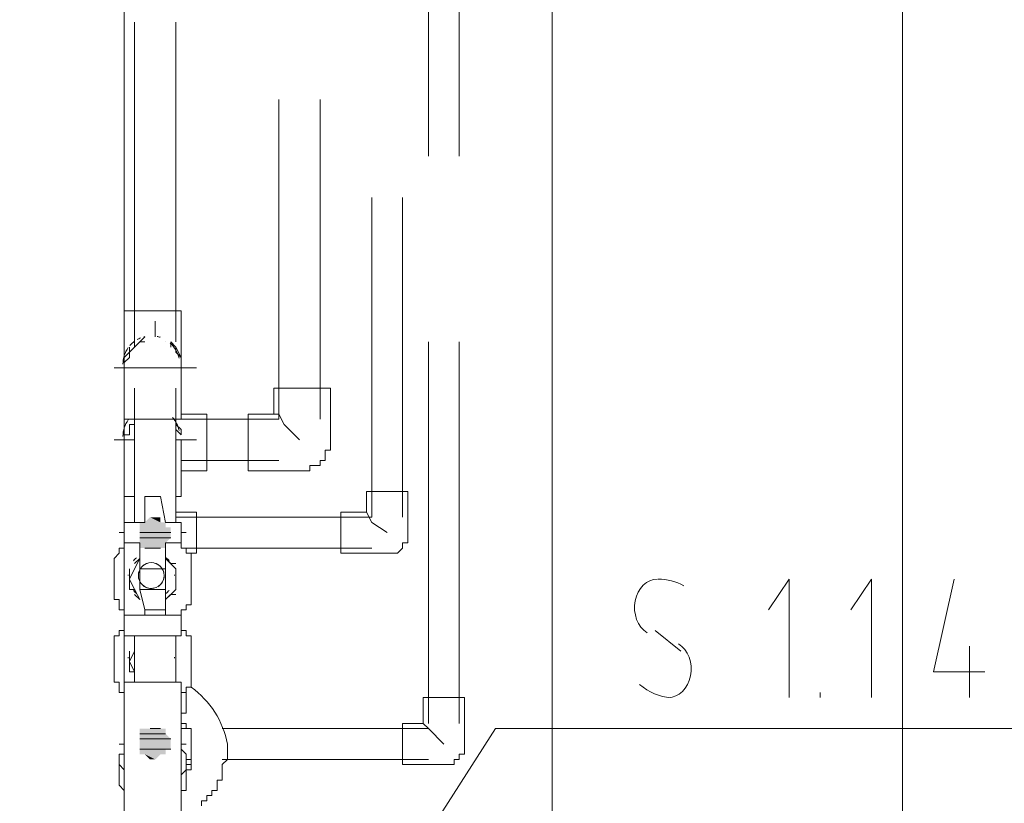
# Model space of a CAD drawing. Header units: millimetres. Extents: x 413 to 305578, y 115 to 38116.
# Tile 15 of 194: x 13291 to 14051, y 17275 to 17880. Entities that reach past the tile are written whole.
import ezdxf

# ---------------------------------------------------------------- set-up
doc = ezdxf.new("R2010")
doc.units = ezdxf.units.MM
for name, color, linetype in [('PDF _0', 1, 'Continuous'), ('PDF _PD-Socket Text', 1, 'Continuous'), ('PDF$_59-60$-$Floor$Plan$-$В_Этаж$00_Сводный$P-PIPE', 3, 'Continuous')]:
    doc.layers.add(name, color=color, linetype=linetype)
for name, color, linetype, true_color in [('PDF$_59-60$-$Floor$Plan$-$В_Этаж$00_Сводный$A-DETL-MBND', 7, 'Continuous', 0xdd3700), ('PDF$_59-60$-$Floor$Plan$-$В_Этаж$00_Сводный$P-PIPE-CNTR', 150, 'Continuous', 0x007fff), ('PDF$_V$line_ifc_RVT-1-В_Этаж$00_Сводный$A-WALL', 7, 'Continuous', 0xbababa), ('PDF$_V$line_ifc_RVT-1-В_Этаж$00_Сводный$I-FURN', 7, 'Continuous', 0xdcdcdc)]:
    doc.layers.add(name, color=color, linetype=linetype, true_color=true_color)

msp = doc.modelspace()

# ---------------------------------------------------------------- linework, layer by layer
at = {"layer": 'PDF _0', "lineweight": 0}
msp.add_lwpolyline([(13466.81, 17034.86), (13657.73, 17333.17), (13757.16, 17333.17), (14532.77, 17333.17)], dxfattribs=at)
at = {"layer": 'PDF _PD-Socket Text', "lineweight": 0}
for points in [[(13884.44, 17357.04), (13884.44, 17448.52), (13868.53, 17424.65)], [(13948.08, 17357.04), (13948.08, 17448.52), (13932.17, 17424.65)], [(14011.72, 17448.52), (13995.81, 17376.92), (14035.59, 17376.92)], [(13781.03, 17408.74), (13800.92, 17392.83)], [(14023.65, 17396.81), (14023.65, 17357.04)], [(13908.31, 17357.04), (13908.31, 17361.01)], [(13971.95, 17357.04), (13971.95, 17361.01)]]:
    msp.add_lwpolyline(points, dxfattribs=at)
msp.add_arc((13782.8, 17405.23), 43.29, 61.85237, 89.07636, dxfattribs=at)
for points in [[(13782.94, 17448.52), (13774.67, 17448.47), (13767.51, 17441.52), (13765.6, 17431.68)], [(13765.6, 17431.68), (13763.7, 17421.85), (13767.55, 17411.7), (13774.92, 17407.13)], [(13808.39, 17373.87), (13810.3, 17383.7), (13806.44, 17393.85), (13799.07, 17398.42)], [(13791.05, 17357.04), (13799.32, 17357.08), (13806.48, 17364.04), (13808.39, 17373.87)], [(13769, 17367.22), (13776.12, 17361.03), (13784.48, 17357.52), (13793.11, 17357.08)]]:
    msp.add_open_spline(points, degree=3, dxfattribs=at)
at = {"layer": 'PDF$_59-60$-$Floor$Plan$-$В_Этаж$00_Сводный$A-DETL-MBND', "color": 220, "lineweight": 0, "true_color": 0xff00bf}
for points in [[(13606.02, 18053.09), (13606.02, 17774.67)], [(13629.89, 17774.67), (13629.89, 18053.09)], [(13606.02, 17631.48), (13606.02, 17337.15)], [(13629.89, 17337.15), (13629.89, 17631.48)], [(13617.95, 17321.24), (13606.02, 17333.17), (13602.04, 17337.15)], [(13419.08, 17333.17), (13415.1, 17333.17)], [(13606.02, 17333.17), (13446.92, 17333.17)], [(13419.08, 17309.31), (13423.06, 17309.31)], [(13419.08, 17305.33), (13423.06, 17305.33)], [(13446.92, 17309.31), (13606.02, 17309.31)]]:
    msp.add_lwpolyline(points, dxfattribs=at)
at = {"layer": 'PDF$_59-60$-$Floor$Plan$-$В_Этаж$00_Сводный$A-DETL-MBND', "color": 5, "lineweight": 0}
for points in [[(13379.31, 17878.08), (13379.31, 17631.48), (13379.31, 17627.5), (13383.28, 17631.48)], [(13411.13, 17631.48), (13411.13, 17878.08)], [(13407.15, 17627.5), (13407.15, 17631.48), (13411.13, 17627.5), (13411.13, 17623.53), (13415.1, 17619.55), (13415.1, 17611.59), (13415.1, 17655.34), (13395.22, 17655.34), (13371.35, 17655.34), (13371.35, 17611.59), (13371.35, 17615.57), (13375.33, 17619.55), (13375.33, 17623.53), (13375.33, 17627.5)], [(13387.26, 17631.48), (13383.28, 17631.48), (13387.26, 17635.46)], [(13387.26, 17635.46), (13387.26, 17635.46)], [(13399.19, 17635.46), (13399.19, 17635.46)], [(13399.19, 17635.46), (13399.19, 17635.46)], [(13403.17, 17631.48), (13403.17, 17631.48)], [(13379.31, 17627.5), (13371.35, 17619.55), (13371.35, 17611.59)], [(13415.1, 17619.55), (13411.13, 17627.5)]]:
    msp.add_lwpolyline(points, dxfattribs=at)
at = {"layer": 'PDF$_59-60$-$Floor$Plan$-$В_Этаж$00_Сводный$A-DETL-MBND', "color": 1, "lineweight": 0}
for points in [[(13490.68, 17818.42), (13490.68, 17571.82), (13411.13, 17571.82)], [(13522.5, 17571.82), (13522.5, 17818.42)], [(13415.1, 17532.04), (13434.99, 17532.04), (13434.99, 17555.91), (13434.99, 17575.8), (13415.1, 17575.8)], [(13506.59, 17555.91), (13494.65, 17567.84), (13490.68, 17575.8), (13486.7, 17575.8)], [(13375.33, 17567.84), (13375.33, 17563.86), (13375.33, 17559.89), (13371.35, 17559.89), (13371.35, 17555.91), (13371.35, 17559.89), (13375.33, 17559.89), (13375.33, 17563.86), (13375.33, 17567.84), (13379.31, 17567.84)], [(13411.13, 17563.86), (13415.1, 17559.89), (13415.1, 17563.86), (13411.13, 17567.84)], [(13411.13, 17567.84), (13411.13, 17567.84)], [(13415.1, 17559.89), (13415.1, 17559.89)], [(13415.1, 17540), (13490.68, 17540)]]:
    msp.add_lwpolyline(points, dxfattribs=at)
at = {"layer": 'PDF$_59-60$-$Floor$Plan$-$В_Этаж$00_Сводный$A-DETL-MBND', "color": 150, "lineweight": 0, "true_color": 0x007fff}
for points in [[(13562.27, 17742.85), (13562.27, 17496.25), (13411.13, 17496.25)], [(13586.13, 17496.25), (13586.13, 17742.85)], [(13423.06, 17468.4), (13427.04, 17468.4), (13427.04, 17484.31), (13427.04, 17500.22), (13411.13, 17500.22)], [(13574.2, 17484.31), (13562.27, 17492.27), (13558.29, 17500.22)], [(13419.08, 17472.38), (13562.27, 17472.38)]]:
    msp.add_lwpolyline(points, dxfattribs=at)
at = {"layer": 'PDF$_59-60$-$Floor$Plan$-$В_Этаж$00_Сводный$A-DETL-MBND', "color": 1, "lineweight": 0}
msp.add_lwpolyline([(13530.45, 17595.68), (13486.7, 17595.68), (13486.7, 17575.8), (13466.81, 17575.8), (13466.81, 17532.04), (13506.59, 17532.04), (13510.56, 17532.04), (13514.54, 17532.04), (13514.54, 17536.02), (13518.52, 17536.02), (13522.5, 17536.02), (13522.5, 17540), (13526.47, 17540), (13526.47, 17543.98), (13526.47, 17547.95), (13530.45, 17547.95), (13530.45, 17551.93), (13530.45, 17555.91)], close=True, dxfattribs=at)
at = {"layer": 'PDF$_59-60$-$Floor$Plan$-$В_Этаж$00_Сводный$A-DETL-MBND', "color": 150, "lineweight": 0, "true_color": 0x007fff}
msp.add_lwpolyline([(13590.11, 17516.13), (13558.29, 17516.13), (13558.29, 17500.22), (13538.4, 17500.22), (13538.4, 17468.4), (13574.2, 17468.4), (13578.18, 17468.4), (13582.16, 17468.4), (13586.13, 17472.38), (13586.13, 17476.36), (13590.11, 17476.36), (13590.11, 17480.34), (13590.11, 17484.31)], close=True, dxfattribs=at)
at = {"layer": 'PDF$_59-60$-$Floor$Plan$-$В_Этаж$00_Сводный$A-DETL-MBND', "color": 220, "lineweight": 0, "true_color": 0xff00bf}
msp.add_lwpolyline([(13633.86, 17357.04), (13602.04, 17357.04), (13602.04, 17337.15), (13586.13, 17337.15), (13586.13, 17305.33), (13617.95, 17305.33), (13621.93, 17305.33), (13625.91, 17305.33), (13625.91, 17309.31), (13629.89, 17309.31), (13629.89, 17313.28), (13633.86, 17313.28), (13633.86, 17317.26), (13633.86, 17321.24)], close=True, dxfattribs=at)
at = {"layer": 'PDF$_59-60$-$Floor$Plan$-$В_Этаж$00_Сводный$P-PIPE', "color": 5, "lineweight": 0}
for points in [[(13415.1, 17571.82), (13415.1, 17611.59), (13371.35, 17611.59), (13371.35, 17571.82), (13395.22, 17571.82)], [(13387.26, 17512.16), (13399.19, 17512.16)], [(13371.35, 17368.97), (13371.35, 17265.55), (13415.1, 17265.55), (13415.1, 17368.97)]]:
    msp.add_lwpolyline(points, close=True, dxfattribs=at)
for points in [[(13379.31, 17595.68), (13379.31, 17492.27)], [(13411.13, 17492.27), (13411.13, 17595.68)], [(13387.26, 17512.16), (13387.26, 17492.27), (13371.35, 17492.27), (13371.35, 17476.36), (13371.35, 17472.38), (13367.37, 17472.38), (13367.37, 17468.4), (13363.4, 17464.43), (13363.4, 17460.45), (13363.4, 17456.47), (13363.4, 17440.56), (13363.4, 17436.58), (13363.4, 17432.61), (13367.37, 17432.61), (13367.37, 17428.63), (13367.37, 17424.65), (13371.35, 17424.65), (13371.35, 17420.67), (13371.35, 17404.77), (13415.1, 17404.77), (13415.1, 17420.67), (13415.1, 17424.65), (13419.08, 17424.65), (13419.08, 17428.63), (13423.06, 17428.63), (13423.06, 17432.61), (13423.06, 17436.58), (13423.06, 17440.56), (13423.06, 17456.47), (13423.06, 17460.45), (13423.06, 17464.43), (13423.06, 17468.4), (13419.08, 17468.4), (13419.08, 17472.38), (13415.1, 17472.38), (13415.1, 17476.36), (13415.1, 17492.27), (13403.17, 17492.27), (13399.19, 17512.16)], [(13387.26, 17512.16), (13387.26, 17512.16)], [(13399.19, 17512.16), (13399.19, 17512.16)], [(13371.35, 17476.36), (13383.28, 17476.36), (13383.28, 17456.47), (13403.17, 17456.47)], [(13403.17, 17420.67), (13403.17, 17424.65), (13403.17, 17440.56), (13403.17, 17456.47), (13403.17, 17476.36), (13415.1, 17476.36)], [(13379.31, 17460.45), (13383.28, 17464.43), (13379.31, 17456.47), (13375.33, 17448.52), (13379.31, 17440.56), (13383.28, 17432.61), (13379.31, 17436.58)], [(13411.13, 17436.58), (13407.15, 17436.58), (13403.17, 17432.61), (13411.13, 17440.56), (13411.13, 17448.52), (13411.13, 17456.47), (13403.17, 17464.43), (13407.15, 17460.45), (13411.13, 17460.45)], [(13375.33, 17456.47), (13375.33, 17456.47)], [(13379.31, 17460.45), (13379.31, 17460.45)], [(13383.28, 17456.47), (13383.28, 17440.56), (13403.17, 17440.56)], [(13411.13, 17456.47), (13411.13, 17440.56)], [(13411.13, 17456.47), (13411.13, 17456.47)], [(13379.31, 17436.58), (13379.31, 17436.58)], [(13383.28, 17440.56), (13387.26, 17424.65)], [(13411.13, 17440.56), (13411.13, 17440.56)], [(13415.1, 17420.67), (13403.17, 17420.67), (13387.26, 17420.67), (13371.35, 17420.67)], [(13387.26, 17420.67), (13387.26, 17424.65), (13403.17, 17424.65)], [(13379.31, 17404.77), (13379.31, 17368.97)], [(13411.13, 17368.97), (13411.13, 17404.77)], [(13371.35, 17329.19), (13371.35, 17309.31)], [(13415.1, 17309.31), (13415.1, 17329.19)], [(13371.35, 17317.26), (13371.35, 17313.28), (13367.37, 17313.28), (13367.37, 17309.31), (13367.37, 17305.33), (13367.37, 17293.4), (13367.37, 17289.42), (13371.35, 17285.44)], [(13415.1, 17285.44), (13419.08, 17285.44), (13419.08, 17289.42), (13419.08, 17293.4), (13419.08, 17305.33), (13419.08, 17309.31), (13419.08, 17313.28), (13415.1, 17317.26)], [(13367.37, 17305.33), (13371.35, 17301.35), (13371.35, 17297.37)], [(13415.1, 17297.37), (13419.08, 17301.35), (13419.08, 17305.33)]]:
    msp.add_lwpolyline(points, dxfattribs=at)
at = {"layer": 'PDF$_59-60$-$Floor$Plan$-$В_Этаж$00_Сводный$P-PIPE', "color": 1, "lineweight": 0}
for points in [[(13379.31, 17555.91), (13371.35, 17555.91), (13371.35, 17512.16), (13379.31, 17512.16)], [(13411.13, 17512.16), (13415.1, 17512.16), (13415.1, 17555.91), (13411.13, 17555.91)], [(13371.35, 17412.72), (13371.35, 17408.74), (13367.37, 17408.74), (13367.37, 17404.77), (13363.4, 17404.77), (13363.4, 17400.79), (13363.4, 17396.81), (13363.4, 17392.83), (13363.4, 17376.92), (13363.4, 17372.95), (13363.4, 17368.97), (13367.37, 17368.97), (13367.37, 17364.99), (13367.37, 17361.01), (13371.35, 17361.01)], [(13415.1, 17361.01), (13419.08, 17361.01), (13419.08, 17364.99), (13423.06, 17364.99), (13423.06, 17368.97), (13423.06, 17372.95), (13423.06, 17376.92), (13423.06, 17392.83), (13423.06, 17396.81), (13423.06, 17400.79), (13423.06, 17404.77), (13419.08, 17404.77), (13419.08, 17408.74), (13415.1, 17408.74), (13415.1, 17412.72)], [(13379.31, 17396.81), (13379.31, 17392.83), (13375.33, 17384.88), (13379.31, 17376.92), (13375.33, 17376.92), (13375.33, 17392.83)], [(13411.13, 17392.83), (13411.13, 17376.92), (13411.13, 17384.88), (13411.13, 17392.83), (13411.13, 17396.81)], [(13375.33, 17392.83), (13375.33, 17392.83)], [(13411.13, 17392.83), (13411.13, 17392.83)], [(13411.13, 17376.92), (13411.13, 17376.92)]]:
    msp.add_lwpolyline(points, dxfattribs=at)
at = {"layer": 'PDF$_59-60$-$Floor$Plan$-$В_Этаж$00_Сводный$P-PIPE', "lineweight": 0}
for points in [[(13407.15, 17484.31), (13383.28, 17484.31), (13407.15, 17484.31)], [(13407.15, 17480.34), (13383.28, 17480.34), (13407.15, 17480.34)], [(13399.19, 17472.38), (13387.26, 17472.38), (13399.19, 17472.38)], [(13403.17, 17329.19), (13383.28, 17329.19), (13403.17, 17329.19)], [(13399.19, 17333.17), (13391.24, 17333.17), (13399.19, 17333.17)], [(13407.15, 17325.22), (13383.28, 17325.22), (13407.15, 17325.22)], [(13407.15, 17317.26), (13383.28, 17317.26), (13407.15, 17317.26)]]:
    msp.add_lwpolyline(points, dxfattribs=at)
at = {"layer": 'PDF$_59-60$-$Floor$Plan$-$В_Этаж$00_Сводный$P-PIPE', "color": 5, "lineweight": 0}
for points in [[(13380.72, 17464.98, 0.046946), (13378.36, 17462.6, -0.046946)], [(13405.97, 17462.6, 0.046946), (13403.61, 17464.98, -0.046946)], [(13392.16, 17461.16, 0.999999), (13392.16, 17441.27, 0.999999)], [(13403.49, 17437.36, 0.046632), (13405.87, 17439.7, -0.046632)]]:
    msp.add_lwpolyline(points, format="xyb", close=True, dxfattribs=at)
for points in [[(13378.46, 17439.7, 0.046632), (13380.83, 17437.36, -0.046632), (13379.31, 17440.56), (13375.33, 17440.56), (13375.33, 17456.47)], [(13382.56, 17453.79, 0.493155), (13392.16, 17441.27, 0.065552), (13394.74, 17441.61)]]:
    msp.add_lwpolyline(points, format="xyb", dxfattribs=at)
at = {"layer": 'PDF$_59-60$-$Floor$Plan$-$В_Этаж$00_Сводный$P-PIPE', "color": 150, "lineweight": 0, "true_color": 0x007fff}
msp.add_lwpolyline([(13431.01, 17273.51), (13431.01, 17277.49), (13434.99, 17277.49), (13434.99, 17281.46), (13438.97, 17281.46), (13438.97, 17285.44), (13442.95, 17285.44), (13442.95, 17289.42), (13442.95, 17293.4), (13446.92, 17293.4), (13446.92, 17297.37), (13446.92, 17301.35), (13446.92, 17305.33), (13450.9, 17309.31), (13450.9, 17313.28), (13450.9, 17317.26), (13450.9, 17321.24, 0.192582), (13423.06, 17364.99)], format="xyb", dxfattribs=at)
for points in [[(13423.06, 17364.99), (13423.06, 17364.99)], [(13371.35, 17361.01), (13371.35, 17349.08), (13371.35, 17345.1), (13371.35, 17341.13)], [(13419.08, 17301.35), (13423.06, 17301.35), (13423.06, 17305.33), (13423.06, 17309.31), (13423.06, 17313.28), (13423.06, 17317.26), (13423.06, 17321.24), (13423.06, 17325.22), (13423.06, 17329.19), (13423.06, 17333.17), (13419.08, 17333.17), (13419.08, 17337.15), (13415.1, 17337.15), (13415.1, 17341.13), (13415.1, 17345.1), (13419.08, 17345.1), (13419.08, 17349.08), (13419.08, 17361.01)]]:
    msp.add_lwpolyline(points, dxfattribs=at)
at = {"layer": 'PDF$_59-60$-$Floor$Plan$-$В_Этаж$00_Сводный$P-PIPE', "color": 5, "lineweight": 0}
for centre, radius, start, end in [((13392.16, 17614.3), 21.88, 126.01295, 138.74109), ((13392.16, 17614.3), 21.87, 112.18042, 119.99824), ((13392.19, 17614.19), 21.99, 103.32985, 104.99668), ((13392.16, 17614.29), 21.88, 71.56027, 78.35944), ((13392.16, 17614.3), 21.88, 144.34923, 180.00006), ((13392.16, 17614.3), 21.88, 12.09581, 48.15313), ((13392.16, 17451.21), 9.94, 105.00096, 135), ((13392.16, 17451.21), 9.94, 15.00171, 74.99829), ((13392.13, 17451.21), 17.87, 178.04312, 180.00194), ((13392.13, 17451.21), 17.87, 178.04312, 180.00194), ((13392.16, 17451.21), 9.94, 299.99815, 359.99991), ((13392.19, 17451.21), 17.87, 359.99806, 1.95688), ((13392.19, 17451.21), 17.87, 359.99806, 1.95688)]:
    msp.add_arc(centre, radius, start, end, dxfattribs=at)
at = {"layer": 'PDF$_59-60$-$Floor$Plan$-$В_Этаж$00_Сводный$P-PIPE', "color": 1, "lineweight": 0}
for centre, radius, start, end in [((13392.16, 17558.61), 21.88, 144.34923, 180.00006), ((13392.16, 17558.61), 21.88, 12.09591, 41.50099), ((13392.13, 17387.57), 17.87, 178.04312, 180.00194), ((13392.13, 17387.57), 17.87, 178.04312, 180.00194), ((13392.19, 17387.57), 17.87, 359.99806, 1.95688), ((13392.19, 17387.57), 17.87, 359.99806, 1.95688)]:
    msp.add_arc(centre, radius, start, end, dxfattribs=at)
at = {"layer": 'PDF$_59-60$-$Floor$Plan$-$В_Этаж$00_Сводный$P-PIPE', "transparency": 33554559}
for points in [[(13391.24, 17496.25), (13399.19, 17492.27), (13387.26, 17492.27)], [(13395.22, 17496.25), (13391.24, 17496.25), (13391.24, 17496.25)], [(13399.19, 17496.25), (13399.19, 17496.25), (13391.24, 17496.25)], [(13399.19, 17496.25), (13391.24, 17496.25), (13395.22, 17496.25)], [(13399.19, 17496.25), (13391.24, 17496.25), (13399.19, 17492.27)], [(13387.26, 17492.27), (13403.17, 17492.27), (13383.28, 17492.27)], [(13403.17, 17492.27), (13383.28, 17492.27), (13403.17, 17488.29)], [(13383.28, 17492.27), (13403.17, 17488.29), (13383.28, 17488.29)], [(13407.15, 17488.29), (13407.15, 17488.29), (13383.28, 17488.29)], [(13407.15, 17488.29), (13383.28, 17488.29), (13403.17, 17488.29)], [(13407.15, 17488.29), (13383.28, 17488.29), (13407.15, 17484.31)], [(13383.28, 17488.29), (13407.15, 17484.31), (13383.28, 17484.31)], [(13399.19, 17492.27), (13387.26, 17492.27), (13403.17, 17492.27)], [(13383.28, 17484.31), (13407.15, 17484.31), (13407.15, 17484.31)], [(13407.15, 17484.31), (13383.28, 17484.31), (13407.15, 17480.34)], [(13383.28, 17484.31), (13407.15, 17480.34), (13383.28, 17480.34)], [(13383.28, 17480.34), (13407.15, 17480.34), (13407.15, 17480.34)], [(13407.15, 17480.34), (13383.28, 17480.34), (13403.17, 17476.36)], [(13383.28, 17480.34), (13403.17, 17476.36), (13383.28, 17476.36)], [(13403.17, 17476.36), (13383.28, 17476.36), (13403.17, 17472.38)], [(13383.28, 17476.36), (13403.17, 17472.38), (13383.28, 17472.38)], [(13403.17, 17472.38), (13383.28, 17472.38), (13399.19, 17472.38)], [(13383.28, 17472.38), (13399.19, 17472.38), (13387.26, 17472.38)], [(13387.26, 17472.38), (13399.19, 17472.38), (13399.19, 17472.38)], [(13395.22, 17472.38), (13391.24, 17472.38), (13387.26, 17472.38)], [(13387.26, 17472.38), (13399.19, 17472.38), (13395.22, 17472.38)], [(13395.22, 17472.38), (13395.22, 17472.38), (13391.24, 17472.38)], [(13387.26, 17333.17), (13403.17, 17333.17), (13383.28, 17333.17)], [(13403.17, 17333.17), (13383.28, 17333.17), (13403.17, 17329.19)], [(13383.28, 17333.17), (13403.17, 17329.19), (13383.28, 17329.19)], [(13383.28, 17329.19), (13403.17, 17329.19), (13403.17, 17329.19)], [(13403.17, 17329.19), (13383.28, 17329.19), (13407.15, 17325.22)], [(13383.28, 17329.19), (13407.15, 17325.22), (13383.28, 17325.22)], [(13391.24, 17333.17), (13399.19, 17333.17), (13387.26, 17333.17)], [(13399.19, 17333.17), (13387.26, 17333.17), (13403.17, 17333.17)], [(13395.22, 17333.17), (13391.24, 17333.17), (13391.24, 17333.17)], [(13399.19, 17333.17), (13399.19, 17333.17), (13391.24, 17333.17)], [(13399.19, 17333.17), (13391.24, 17333.17), (13395.22, 17333.17)], [(13383.28, 17325.22), (13407.15, 17325.22), (13407.15, 17325.22)], [(13407.15, 17325.22), (13383.28, 17325.22), (13407.15, 17321.24)], [(13383.28, 17325.22), (13407.15, 17321.24), (13383.28, 17321.24)], [(13407.15, 17321.24), (13383.28, 17321.24), (13407.15, 17317.26)], [(13383.28, 17321.24), (13407.15, 17317.26), (13383.28, 17317.26)], [(13383.28, 17317.26), (13407.15, 17317.26), (13407.15, 17317.26)], [(13403.17, 17317.26), (13403.17, 17317.26), (13383.28, 17317.26)], [(13403.17, 17317.26), (13383.28, 17317.26), (13407.15, 17317.26)], [(13403.17, 17317.26), (13383.28, 17317.26), (13403.17, 17313.28)], [(13383.28, 17317.26), (13403.17, 17313.28), (13383.28, 17313.28)], [(13403.17, 17313.28), (13383.28, 17313.28), (13399.19, 17313.28)], [(13383.28, 17313.28), (13399.19, 17313.28), (13387.26, 17313.28)], [(13395.22, 17309.31), (13391.24, 17309.31), (13387.26, 17313.28)], [(13387.26, 17313.28), (13399.19, 17313.28), (13395.22, 17309.31)], [(13395.22, 17309.31), (13395.22, 17309.31), (13391.24, 17309.31)]]:
    msp.add_solid(points, dxfattribs=at)
at = {"layer": 'PDF$_59-60$-$Floor$Plan$-$В_Этаж$00_Сводный$P-PIPE-CNTR', "color": 5, "lineweight": 0}
for points in [[(13395.22, 17635.46), (13395.22, 17647.39)], [(13363.4, 17611.59), (13371.35, 17611.59)], [(13415.1, 17611.59), (13427.04, 17611.59)]]:
    msp.add_lwpolyline(points, dxfattribs=at)
at = {"layer": 'PDF$_59-60$-$Floor$Plan$-$В_Этаж$00_Сводный$P-PIPE-CNTR', "color": 1, "lineweight": 0}
for points in [[(13363.4, 17555.91), (13371.35, 17555.91)], [(13415.1, 17555.91), (13427.04, 17555.91)]]:
    msp.add_lwpolyline(points, dxfattribs=at)
at = {"layer": 'PDF$_59-60$-$Floor$Plan$-$В_Этаж$00_Сводный$P-PIPE-CNTR', "lineweight": 0}
for points in [[(13371.35, 17484.31), (13367.37, 17484.31)], [(13419.08, 17484.31), (13415.1, 17484.31)]]:
    msp.add_lwpolyline(points, close=True, dxfattribs=at)
at = {"layer": 'PDF$_59-60$-$Floor$Plan$-$В_Этаж$00_Сводный$P-PIPE-CNTR', "color": 220, "lineweight": 0, "true_color": 0xff00bf}
for points in [[(13367.37, 17321.24), (13371.35, 17321.24)], [(13415.1, 17321.24), (13419.08, 17321.24)]]:
    msp.add_lwpolyline(points, dxfattribs=at)
at = {"layer": 'PDF$_V$line_ifc_RVT-1-В_Этаж$00_Сводный$A-WALL', "lineweight": 0}
msp.add_lwpolyline([(13371.35, 15133.64), (13371.35, 18749.14), (12973.61, 18749.14), (12973.61, 15133.64), (13172.48, 15133.64)], close=True, dxfattribs=at)
at = {"layer": 'PDF$_V$line_ifc_RVT-1-В_Этаж$00_Сводный$I-FURN', "color": 133, "lineweight": 0, "true_color": 0x6edddd}
msp.add_lwpolyline([(13701.48, 18422.99), (17507.9, 18422.99), (17507.9, 18749.14), (13371.35, 18749.14), (13371.35, 15726.28), (13701.48, 15726.28)], close=True, dxfattribs=at)
at = {"layer": 'PDF$_V$line_ifc_RVT-1-В_Этаж$00_Сводный$I-FURN', "lineweight": 0}
msp.add_lwpolyline([(17507.9, 18152.53), (15372.01, 18152.53), (15372.01, 18422.99), (15372.01, 18152.53), (13971.95, 18152.53), (13971.95, 18422.99), (13971.95, 18152.53), (13971.95, 15726.28), (13701.48, 15726.28)], dxfattribs=at)

doc.saveas('drawing.dxf')
